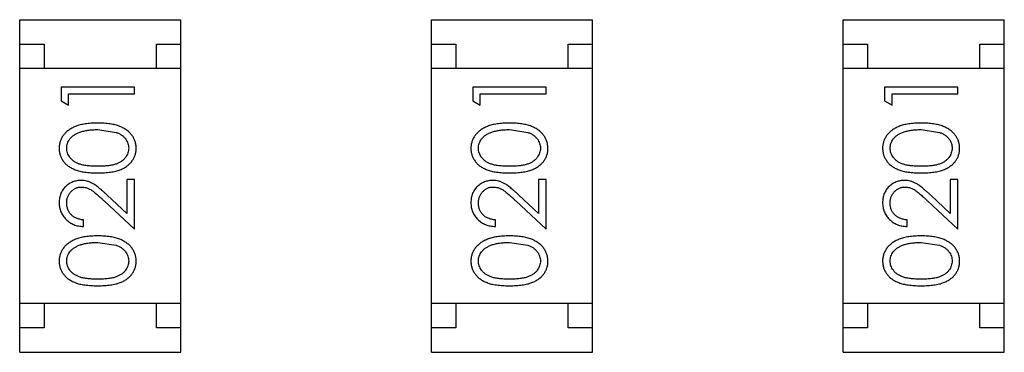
# Model space of a CAD drawing. Header units: inches. Extents: x -50 to 60, y -7 to 68.
# Tile 87 of 108: x 47.772 to 49.788, y 18.118 to 18.798. Entities that reach past the tile are written whole.
import ezdxf

# ---------------------------------------------------------------- set-up
doc = ezdxf.new("R2010")
doc.units = ezdxf.units.IN
doc.header["$LTSCALE"] = 1.21
doc.header["$MEASUREMENT"] = 0
doc.layers.get('0').update_dxf_attribs({"linetype": 'CONTINUOUS'})

msp = doc.modelspace()

# ---------------------------------------------------------------- linework, layer by layer
at = {"color": 7, "linetype": 'Continuous'}
for p, q in [((47.7722, 18.798), (48.1022, 18.798)), ((47.7722, 18.118), (47.7722, 18.798)), ((48.1022, 18.118), (48.1022, 18.798)), ((48.6151, 18.798), (48.9451, 18.798)), ((48.6151, 18.118), (48.6151, 18.798)), ((48.9451, 18.118), (48.9451, 18.798)), ((49.458, 18.798), (49.788, 18.798)), ((49.458, 18.118), (49.458, 18.798)), ((49.788, 18.118), (49.788, 18.798)), ((47.7722, 18.748), (47.8222, 18.748)), ((47.8222, 18.748), (47.8222, 18.698)), ((48.0522, 18.748), (48.1022, 18.748)), ((48.0522, 18.698), (48.0522, 18.748)), ((48.6151, 18.748), (48.6651, 18.748)), ((48.6651, 18.748), (48.6651, 18.698)), ((48.8951, 18.748), (48.9451, 18.748)), ((48.8951, 18.698), (48.8951, 18.748)), ((49.458, 18.748), (49.508, 18.748)), ((49.508, 18.748), (49.508, 18.698)), ((49.738, 18.748), (49.788, 18.748)), ((49.738, 18.698), (49.738, 18.748)), ((48.1022, 18.698), (47.7722, 18.698)), ((48.9451, 18.698), (48.6151, 18.698)), ((49.788, 18.698), (49.458, 18.698)), ((48.0069, 18.6598), (47.8569, 18.6598)), ((47.8569, 18.6598), (47.8569, 18.632)), ((48.0069, 18.6463), (48.0069, 18.6598)), ((48.8498, 18.6598), (48.6998, 18.6598)), ((48.6998, 18.6598), (48.6998, 18.632)), ((48.8498, 18.6463), (48.8498, 18.6598)), ((49.6927, 18.6598), (49.5427, 18.6598)), ((49.5427, 18.6598), (49.5427, 18.632)), ((49.6927, 18.6463), (49.6927, 18.6598)), ((47.8569, 18.632), (47.8723, 18.6232)), ((47.8723, 18.6463), (48.0069, 18.6463)), ((47.8723, 18.6232), (47.8723, 18.6463)), ((48.6998, 18.632), (48.7152, 18.6232)), ((48.7152, 18.6463), (48.8498, 18.6463)), ((48.7152, 18.6232), (48.7152, 18.6463)), ((49.5427, 18.632), (49.5581, 18.6232)), ((49.5581, 18.6463), (49.6927, 18.6463)), ((49.5581, 18.6232), (49.5581, 18.6463)), ((47.9319, 18.5732), (47.9696, 18.5676)), ((48.7748, 18.5732), (48.8125, 18.5676)), ((49.6177, 18.5732), (49.6554, 18.5676)), ((48.0069, 18.4713), (47.9915, 18.4713)), ((47.9915, 18.4713), (47.9915, 18.4015)), ((48.0069, 18.3694), (48.0069, 18.4713)), ((48.8498, 18.4713), (48.8344, 18.4713)), ((48.8344, 18.4713), (48.8344, 18.4015)), ((48.8498, 18.3694), (48.8498, 18.4713)), ((49.6927, 18.4713), (49.6773, 18.4713)), ((49.6773, 18.4713), (49.6773, 18.4015)), ((49.6927, 18.3694), (49.6927, 18.4713)), ((47.9448, 18.4276), (48.0069, 18.3694)), ((47.9915, 18.4015), (47.9514, 18.439)), ((48.7877, 18.4276), (48.8498, 18.3694)), ((48.8344, 18.4015), (48.7944, 18.439)), ((49.6307, 18.4276), (49.6927, 18.3694)), ((49.6773, 18.4015), (49.6373, 18.439)), ((47.903, 18.3752), (47.903, 18.3886)), ((48.746, 18.3752), (48.746, 18.3886)), ((49.5889, 18.3752), (49.5889, 18.3886)), ((47.9319, 18.3425), (47.9696, 18.3368)), ((48.7748, 18.3425), (48.8125, 18.3368)), ((49.6177, 18.3425), (49.6554, 18.3368)), ((48.1022, 18.218), (47.7722, 18.218)), ((47.8222, 18.218), (47.8222, 18.168)), ((48.0522, 18.168), (48.0522, 18.218)), ((48.9451, 18.218), (48.6151, 18.218)), ((48.6651, 18.218), (48.6651, 18.168)), ((48.8951, 18.168), (48.8951, 18.218)), ((49.788, 18.218), (49.458, 18.218)), ((49.508, 18.218), (49.508, 18.168)), ((49.738, 18.168), (49.738, 18.218)), ((47.8222, 18.168), (47.7722, 18.168)), ((48.1022, 18.168), (48.0522, 18.168)), ((48.6651, 18.168), (48.6151, 18.168)), ((48.9451, 18.168), (48.8951, 18.168)), ((49.508, 18.168), (49.458, 18.168)), ((49.788, 18.168), (49.738, 18.168)), ((47.7722, 18.118), (48.1022, 18.118)), ((48.6151, 18.118), (48.9451, 18.118)), ((49.458, 18.118), (49.788, 18.118))]:
    msp.add_line(p, q, dxfattribs=at)
for points, knots in [([(47.9319, 18.5867), (47.9296, 18.5867), (47.9251, 18.5866), (47.9186, 18.5863), (47.9124, 18.5858), (47.9065, 18.5851), (47.9011, 18.5841), (47.8959, 18.5829), (47.8912, 18.5815), (47.8868, 18.5799), (47.8827, 18.5781), (47.8788, 18.5762), (47.8753, 18.5741), (47.872, 18.5718), (47.869, 18.5694), (47.8662, 18.5669), (47.8636, 18.5641), (47.8614, 18.5613), (47.8594, 18.5583), (47.8577, 18.5552), (47.8563, 18.552), (47.8551, 18.5488), (47.8542, 18.5454), (47.8535, 18.542), (47.8531, 18.5385), (47.8531, 18.5361), (47.853, 18.5349)], [0, 0, 0, 0, 0.065278, 0.127205, 0.186168, 0.241675, 0.294115, 0.343609, 0.390387, 0.434463, 0.476646, 0.517002, 0.555936, 0.593716, 0.630057, 0.665601, 0.700745, 0.734917, 0.768681, 0.802087, 0.834849, 0.867433, 0.900138, 0.932806, 0.966212, 1, 1, 1, 1]), ([(48.0107, 18.5349), (48.0107, 18.5361), (48.0107, 18.5385), (48.0102, 18.542), (48.0096, 18.5455), (48.0086, 18.5488), (48.0074, 18.5521), (48.006, 18.5553), (48.0042, 18.5583), (48.0022, 18.5614), (48, 18.5642), (47.9975, 18.567), (47.9947, 18.5696), (47.9916, 18.572), (47.9883, 18.5742), (47.9848, 18.5763), (47.981, 18.5782), (47.9769, 18.58), (47.9725, 18.5816), (47.9678, 18.5829), (47.9627, 18.5841), (47.9572, 18.5851), (47.9514, 18.5858), (47.9452, 18.5863), (47.9387, 18.5866), (47.9342, 18.5867), (47.9319, 18.5867)], [0, 0, 0, 0, 0.033824, 0.067298, 0.10028, 0.133019, 0.165736, 0.198792, 0.232372, 0.266409, 0.301016, 0.336196, 0.371972, 0.408574, 0.446394, 0.485225, 0.525372, 0.567224, 0.611081, 0.65775, 0.70702, 0.759235, 0.814484, 0.873227, 0.934937, 1, 1, 1, 1]), ([(48.7749, 18.5867), (48.7726, 18.5867), (48.7681, 18.5866), (48.7615, 18.5863), (48.7553, 18.5858), (48.7495, 18.5851), (48.744, 18.5841), (48.7389, 18.5829), (48.7341, 18.5815), (48.7297, 18.5799), (48.7256, 18.5781), (48.7218, 18.5762), (48.7182, 18.5741), (48.7149, 18.5718), (48.7119, 18.5694), (48.7091, 18.5669), (48.7066, 18.5641), (48.7043, 18.5613), (48.7023, 18.5583), (48.7006, 18.5552), (48.6992, 18.552), (48.698, 18.5488), (48.6971, 18.5454), (48.6964, 18.542), (48.696, 18.5385), (48.696, 18.5361), (48.696, 18.5349)], [0, 0, 0, 0, 0.065278, 0.127205, 0.186168, 0.241675, 0.294115, 0.343609, 0.390387, 0.434463, 0.476646, 0.517002, 0.555936, 0.593716, 0.630057, 0.665601, 0.700745, 0.734917, 0.768681, 0.802087, 0.834849, 0.867433, 0.900138, 0.932806, 0.966212, 1, 1, 1, 1]), ([(48.8536, 18.5349), (48.8536, 18.5361), (48.8536, 18.5385), (48.8531, 18.542), (48.8525, 18.5455), (48.8516, 18.5488), (48.8503, 18.5521), (48.8489, 18.5553), (48.8472, 18.5583), (48.8452, 18.5614), (48.8429, 18.5642), (48.8404, 18.567), (48.8376, 18.5696), (48.8346, 18.572), (48.8313, 18.5742), (48.8277, 18.5763), (48.8239, 18.5782), (48.8198, 18.58), (48.8154, 18.5816), (48.8107, 18.5829), (48.8056, 18.5841), (48.8002, 18.5851), (48.7943, 18.5858), (48.7882, 18.5863), (48.7816, 18.5866), (48.7772, 18.5867), (48.7749, 18.5867)], [0, 0, 0, 0, 0.033824, 0.067298, 0.10028, 0.133019, 0.165736, 0.198792, 0.232372, 0.266409, 0.301016, 0.336196, 0.371972, 0.408574, 0.446394, 0.485225, 0.525372, 0.567224, 0.611081, 0.65775, 0.70702, 0.759235, 0.814484, 0.873227, 0.934937, 1, 1, 1, 1]), ([(49.6178, 18.5867), (49.6155, 18.5867), (49.611, 18.5866), (49.6044, 18.5863), (49.5982, 18.5858), (49.5924, 18.5851), (49.5869, 18.5841), (49.5818, 18.5829), (49.577, 18.5815), (49.5726, 18.5799), (49.5685, 18.5781), (49.5647, 18.5762), (49.5611, 18.5741), (49.5578, 18.5718), (49.5548, 18.5694), (49.552, 18.5669), (49.5495, 18.5641), (49.5473, 18.5613), (49.5453, 18.5583), (49.5436, 18.5552), (49.5421, 18.552), (49.5409, 18.5488), (49.54, 18.5454), (49.5393, 18.542), (49.5389, 18.5385), (49.5389, 18.5361), (49.5389, 18.5349)], [0, 0, 0, 0, 0.065278, 0.127205, 0.186168, 0.241675, 0.294115, 0.343609, 0.390387, 0.434463, 0.476646, 0.517002, 0.555936, 0.593716, 0.630057, 0.665601, 0.700745, 0.734917, 0.768681, 0.802087, 0.834849, 0.867433, 0.900138, 0.932806, 0.966212, 1, 1, 1, 1]), ([(49.6966, 18.5349), (49.6966, 18.5361), (49.6965, 18.5385), (49.6961, 18.542), (49.6954, 18.5455), (49.6945, 18.5488), (49.6933, 18.5521), (49.6918, 18.5553), (49.6901, 18.5583), (49.6881, 18.5614), (49.6858, 18.5642), (49.6833, 18.567), (49.6805, 18.5696), (49.6775, 18.572), (49.6742, 18.5742), (49.6706, 18.5763), (49.6668, 18.5782), (49.6628, 18.58), (49.6584, 18.5816), (49.6536, 18.5829), (49.6485, 18.5841), (49.6431, 18.5851), (49.6373, 18.5858), (49.6311, 18.5863), (49.6246, 18.5866), (49.6201, 18.5867), (49.6178, 18.5867)], [0, 0, 0, 0, 0.033824, 0.067298, 0.10028, 0.133019, 0.165736, 0.198792, 0.232372, 0.266409, 0.301016, 0.336196, 0.371972, 0.408574, 0.446394, 0.485225, 0.525372, 0.567224, 0.611081, 0.65775, 0.70702, 0.759235, 0.814484, 0.873227, 0.934937, 1, 1, 1, 1]), ([(47.8684, 18.5354), (47.8685, 18.537), (47.8687, 18.5403), (47.8699, 18.5452), (47.8721, 18.5498), (47.8744, 18.5536), (47.8767, 18.5564), (47.8787, 18.5585), (47.8809, 18.5604), (47.8834, 18.5622), (47.8861, 18.5639), (47.8891, 18.5655), (47.8922, 18.5669), (47.8957, 18.5683), (47.8993, 18.5694), (47.9032, 18.5705), (47.9074, 18.5713), (47.9118, 18.572), (47.9165, 18.5725), (47.9214, 18.573), (47.9265, 18.5732), (47.9301, 18.5732), (47.9319, 18.5732)], [0, 0, 0, 0, 0.059689, 0.119507, 0.181075, 0.246162, 0.279894, 0.314468, 0.350403, 0.387474, 0.426147, 0.466624, 0.508745, 0.553328, 0.600058, 0.649177, 0.700552, 0.754894, 0.811825, 0.871514, 0.934319, 1, 1, 1, 1]), ([(47.9696, 18.5676), (47.9706, 18.5672), (47.9727, 18.5664), (47.9756, 18.5651), (47.9783, 18.5636), (47.9809, 18.562), (47.9832, 18.5603), (47.9853, 18.5584), (47.9872, 18.5564), (47.9895, 18.5536), (47.9918, 18.5499), (47.9938, 18.5452), (47.9951, 18.5404), (47.9953, 18.537), (47.9953, 18.5354)], [0, 0, 0, 0, 0.075949, 0.148549, 0.218996, 0.286119, 0.351826, 0.416074, 0.478265, 0.540325, 0.660405, 0.774606, 0.887187, 1, 1, 1, 1]), ([(48.7113, 18.5354), (48.7114, 18.537), (48.7116, 18.5403), (48.7128, 18.5452), (48.715, 18.5498), (48.7173, 18.5536), (48.7196, 18.5564), (48.7216, 18.5585), (48.7238, 18.5604), (48.7263, 18.5622), (48.729, 18.5639), (48.732, 18.5655), (48.7352, 18.5669), (48.7386, 18.5683), (48.7423, 18.5694), (48.7462, 18.5705), (48.7503, 18.5713), (48.7547, 18.572), (48.7594, 18.5725), (48.7643, 18.573), (48.7695, 18.5732), (48.773, 18.5732), (48.7748, 18.5732)], [0, 0, 0, 0, 0.059689, 0.119507, 0.181075, 0.246162, 0.279894, 0.314468, 0.350403, 0.387474, 0.426147, 0.466624, 0.508745, 0.553328, 0.600058, 0.649177, 0.700552, 0.754894, 0.811825, 0.871514, 0.934319, 1, 1, 1, 1]), ([(48.8125, 18.5676), (48.8136, 18.5672), (48.8156, 18.5664), (48.8185, 18.5651), (48.8213, 18.5636), (48.8238, 18.562), (48.8261, 18.5603), (48.8282, 18.5584), (48.8302, 18.5564), (48.8324, 18.5536), (48.8347, 18.5499), (48.8367, 18.5452), (48.8381, 18.5404), (48.8382, 18.537), (48.8383, 18.5354)], [0, 0, 0, 0, 0.075949, 0.148549, 0.218996, 0.286119, 0.351826, 0.416074, 0.478265, 0.540325, 0.660405, 0.774606, 0.887187, 1, 1, 1, 1]), ([(49.5543, 18.5354), (49.5544, 18.537), (49.5545, 18.5403), (49.5558, 18.5452), (49.5579, 18.5498), (49.5602, 18.5536), (49.5625, 18.5564), (49.5645, 18.5585), (49.5668, 18.5604), (49.5692, 18.5622), (49.572, 18.5639), (49.5749, 18.5655), (49.5781, 18.5669), (49.5815, 18.5683), (49.5852, 18.5694), (49.5891, 18.5705), (49.5933, 18.5713), (49.5977, 18.572), (49.6023, 18.5725), (49.6072, 18.573), (49.6124, 18.5732), (49.6159, 18.5732), (49.6177, 18.5732)], [0, 0, 0, 0, 0.059689, 0.119507, 0.181075, 0.246162, 0.279894, 0.314468, 0.350403, 0.387474, 0.426147, 0.466624, 0.508745, 0.553328, 0.600058, 0.649177, 0.700552, 0.754894, 0.811825, 0.871514, 0.934319, 1, 1, 1, 1]), ([(49.6554, 18.5676), (49.6565, 18.5672), (49.6585, 18.5664), (49.6615, 18.5651), (49.6642, 18.5636), (49.6667, 18.562), (49.669, 18.5603), (49.6712, 18.5584), (49.6731, 18.5564), (49.6753, 18.5536), (49.6777, 18.5499), (49.6797, 18.5452), (49.681, 18.5404), (49.6811, 18.537), (49.6812, 18.5354)], [0, 0, 0, 0, 0.075949, 0.148549, 0.218996, 0.286119, 0.351826, 0.416074, 0.478265, 0.540325, 0.660405, 0.774606, 0.887187, 1, 1, 1, 1]), ([(47.853, 18.5349), (47.8531, 18.5337), (47.8531, 18.5314), (47.8535, 18.528), (47.8542, 18.5246), (47.8551, 18.5213), (47.8563, 18.5181), (47.8577, 18.515), (47.8594, 18.5119), (47.8614, 18.509), (47.8636, 18.5062), (47.866, 18.5035), (47.8688, 18.501), (47.8717, 18.4987), (47.8749, 18.4966), (47.8784, 18.4945), (47.8821, 18.4927), (47.8861, 18.491), (47.8904, 18.4896), (47.8951, 18.4883), (47.9002, 18.4872), (47.9057, 18.4863), (47.9117, 18.4856), (47.9181, 18.4851), (47.9249, 18.4848), (47.9295, 18.4848), (47.9319, 18.4848)], [0, 0, 0, 0, 0.033742, 0.066533, 0.099153, 0.13154, 0.164087, 0.196563, 0.229707, 0.263315, 0.297504, 0.331686, 0.366482, 0.4021, 0.438958, 0.476748, 0.515985, 0.556589, 0.599519, 0.645765, 0.695487, 0.748721, 0.805687, 0.866754, 0.931405, 1, 1, 1, 1]), ([(47.9319, 18.4982), (47.9299, 18.4982), (47.926, 18.4983), (47.9203, 18.4985), (47.915, 18.4989), (47.9101, 18.4994), (47.9056, 18.5), (47.9014, 18.5008), (47.8977, 18.5017), (47.8943, 18.5028), (47.8912, 18.5041), (47.8883, 18.5054), (47.8856, 18.5069), (47.8831, 18.5085), (47.8807, 18.5103), (47.8786, 18.5122), (47.8766, 18.5142), (47.8744, 18.5171), (47.8721, 18.5208), (47.8699, 18.5255), (47.8687, 18.5304), (47.8685, 18.5337), (47.8684, 18.5354)], [0, 0, 0, 0, 0.073302, 0.142286, 0.206253, 0.266017, 0.321612, 0.372532, 0.419497, 0.462398, 0.502825, 0.541489, 0.579034, 0.615143, 0.650298, 0.684912, 0.718701, 0.752189, 0.817245, 0.879117, 0.939613, 1, 1, 1, 1]), ([(47.9953, 18.5354), (47.9953, 18.5337), (47.9951, 18.5304), (47.9938, 18.5256), (47.9917, 18.5208), (47.9893, 18.5171), (47.987, 18.5142), (47.9851, 18.5121), (47.983, 18.5103), (47.9807, 18.5085), (47.9781, 18.5068), (47.9754, 18.5054), (47.9725, 18.504), (47.9694, 18.5028), (47.966, 18.5017), (47.9622, 18.5008), (47.9581, 18.5), (47.9536, 18.4993), (47.9487, 18.4989), (47.9434, 18.4985), (47.9378, 18.4983), (47.9339, 18.4982), (47.9319, 18.4982)], [0, 0, 0, 0, 0.060034, 0.120278, 0.182348, 0.247919, 0.281641, 0.315701, 0.350322, 0.385703, 0.421819, 0.459196, 0.497866, 0.538301, 0.58121, 0.628183, 0.679403, 0.734699, 0.794074, 0.858416, 0.927049, 1, 1, 1, 1]), ([(47.9319, 18.4848), (47.9343, 18.4848), (47.939, 18.4848), (47.9457, 18.4851), (47.9521, 18.4856), (47.958, 18.4864), (47.9636, 18.4872), (47.9687, 18.4883), (47.9734, 18.4896), (47.9778, 18.4911), (47.9818, 18.4928), (47.9855, 18.4947), (47.989, 18.4967), (47.9922, 18.4989), (47.9951, 18.5012), (47.9979, 18.5037), (48.0003, 18.5063), (48.0025, 18.5091), (48.0044, 18.512), (48.0061, 18.515), (48.0076, 18.5181), (48.0087, 18.5213), (48.0096, 18.5246), (48.0103, 18.528), (48.0107, 18.5314), (48.0107, 18.5337), (48.0107, 18.5349)], [0, 0, 0, 0, 0.068113, 0.132564, 0.193427, 0.250218, 0.303569, 0.353576, 0.400235, 0.443586, 0.484619, 0.524292, 0.56238, 0.599049, 0.63494, 0.669782, 0.704009, 0.737842, 0.771098, 0.803896, 0.836415, 0.868639, 0.900715, 0.933378, 0.966213, 1, 1, 1, 1]), ([(48.696, 18.5349), (48.696, 18.5337), (48.696, 18.5314), (48.6964, 18.528), (48.6971, 18.5246), (48.698, 18.5213), (48.6992, 18.5181), (48.7006, 18.515), (48.7024, 18.5119), (48.7043, 18.509), (48.7065, 18.5062), (48.709, 18.5035), (48.7117, 18.501), (48.7147, 18.4987), (48.7179, 18.4966), (48.7213, 18.4945), (48.725, 18.4927), (48.729, 18.491), (48.7333, 18.4896), (48.738, 18.4883), (48.7431, 18.4872), (48.7486, 18.4863), (48.7546, 18.4856), (48.761, 18.4851), (48.7678, 18.4848), (48.7725, 18.4848), (48.7749, 18.4848)], [0, 0, 0, 0, 0.033742, 0.066533, 0.099153, 0.13154, 0.164087, 0.196563, 0.229707, 0.263315, 0.297504, 0.331686, 0.366482, 0.4021, 0.438958, 0.476748, 0.515985, 0.556589, 0.599519, 0.645765, 0.695487, 0.748721, 0.805687, 0.866754, 0.931405, 1, 1, 1, 1]), ([(48.7748, 18.4982), (48.7728, 18.4982), (48.7689, 18.4983), (48.7632, 18.4985), (48.7579, 18.4989), (48.753, 18.4994), (48.7485, 18.5), (48.7444, 18.5008), (48.7406, 18.5017), (48.7372, 18.5028), (48.7341, 18.5041), (48.7312, 18.5054), (48.7285, 18.5069), (48.726, 18.5085), (48.7236, 18.5103), (48.7215, 18.5122), (48.7196, 18.5142), (48.7173, 18.5171), (48.715, 18.5208), (48.7128, 18.5255), (48.7116, 18.5304), (48.7114, 18.5337), (48.7113, 18.5354)], [0, 0, 0, 0, 0.073302, 0.142286, 0.206253, 0.266017, 0.321612, 0.372532, 0.419497, 0.462398, 0.502825, 0.541489, 0.579034, 0.615143, 0.650298, 0.684912, 0.718701, 0.752189, 0.817245, 0.879117, 0.939613, 1, 1, 1, 1]), ([(48.8383, 18.5354), (48.8382, 18.5337), (48.838, 18.5304), (48.8367, 18.5256), (48.8346, 18.5208), (48.8323, 18.5171), (48.83, 18.5142), (48.828, 18.5121), (48.8259, 18.5103), (48.8236, 18.5085), (48.8211, 18.5068), (48.8184, 18.5054), (48.8155, 18.504), (48.8123, 18.5028), (48.8089, 18.5017), (48.8052, 18.5008), (48.801, 18.5), (48.7965, 18.4993), (48.7916, 18.4989), (48.7863, 18.4985), (48.7807, 18.4983), (48.7768, 18.4982), (48.7748, 18.4982)], [0, 0, 0, 0, 0.060034, 0.120278, 0.182348, 0.247919, 0.281641, 0.315701, 0.350322, 0.385703, 0.421819, 0.459196, 0.497866, 0.538301, 0.58121, 0.628183, 0.679403, 0.734699, 0.794074, 0.858416, 0.927049, 1, 1, 1, 1]), ([(48.7749, 18.4848), (48.7772, 18.4848), (48.7819, 18.4848), (48.7887, 18.4851), (48.795, 18.4856), (48.801, 18.4864), (48.8065, 18.4872), (48.8116, 18.4883), (48.8164, 18.4896), (48.8207, 18.4911), (48.8247, 18.4928), (48.8284, 18.4947), (48.8319, 18.4967), (48.8351, 18.4989), (48.8381, 18.5012), (48.8408, 18.5037), (48.8432, 18.5063), (48.8454, 18.5091), (48.8473, 18.512), (48.849, 18.515), (48.8505, 18.5181), (48.8516, 18.5213), (48.8525, 18.5246), (48.8532, 18.528), (48.8536, 18.5314), (48.8536, 18.5337), (48.8536, 18.5349)], [0, 0, 0, 0, 0.068113, 0.132564, 0.193427, 0.250218, 0.303569, 0.353576, 0.400235, 0.443586, 0.484619, 0.524292, 0.56238, 0.599049, 0.63494, 0.669782, 0.704009, 0.737842, 0.771098, 0.803896, 0.836415, 0.868639, 0.900715, 0.933378, 0.966213, 1, 1, 1, 1]), ([(49.5389, 18.5349), (49.5389, 18.5337), (49.5389, 18.5314), (49.5394, 18.528), (49.54, 18.5246), (49.541, 18.5213), (49.5421, 18.5181), (49.5436, 18.515), (49.5453, 18.5119), (49.5472, 18.509), (49.5495, 18.5062), (49.5519, 18.5035), (49.5546, 18.501), (49.5576, 18.4987), (49.5608, 18.4966), (49.5642, 18.4945), (49.5679, 18.4927), (49.5719, 18.491), (49.5762, 18.4896), (49.5809, 18.4883), (49.586, 18.4872), (49.5916, 18.4863), (49.5975, 18.4856), (49.6039, 18.4851), (49.6107, 18.4848), (49.6154, 18.4848), (49.6178, 18.4848)], [0, 0, 0, 0, 0.033742, 0.066533, 0.099153, 0.13154, 0.164087, 0.196563, 0.229707, 0.263315, 0.297504, 0.331686, 0.366482, 0.4021, 0.438958, 0.476748, 0.515985, 0.556589, 0.599519, 0.645765, 0.695487, 0.748721, 0.805687, 0.866754, 0.931405, 1, 1, 1, 1]), ([(49.6177, 18.4982), (49.6157, 18.4982), (49.6118, 18.4983), (49.6061, 18.4985), (49.6009, 18.4989), (49.596, 18.4994), (49.5914, 18.5), (49.5873, 18.5008), (49.5835, 18.5017), (49.5801, 18.5028), (49.577, 18.5041), (49.5741, 18.5054), (49.5714, 18.5069), (49.5689, 18.5085), (49.5666, 18.5103), (49.5644, 18.5122), (49.5625, 18.5142), (49.5603, 18.5171), (49.5579, 18.5208), (49.5558, 18.5255), (49.5545, 18.5304), (49.5544, 18.5337), (49.5543, 18.5354)], [0, 0, 0, 0, 0.073302, 0.142286, 0.206253, 0.266017, 0.321612, 0.372532, 0.419497, 0.462398, 0.502825, 0.541489, 0.579034, 0.615143, 0.650298, 0.684912, 0.718701, 0.752189, 0.817245, 0.879117, 0.939613, 1, 1, 1, 1]), ([(49.6812, 18.5354), (49.6811, 18.5337), (49.6809, 18.5304), (49.6796, 18.5256), (49.6776, 18.5208), (49.6752, 18.5171), (49.6729, 18.5142), (49.671, 18.5121), (49.6688, 18.5103), (49.6665, 18.5085), (49.664, 18.5068), (49.6613, 18.5054), (49.6584, 18.504), (49.6553, 18.5028), (49.6519, 18.5017), (49.6481, 18.5008), (49.6439, 18.5), (49.6394, 18.4993), (49.6345, 18.4989), (49.6293, 18.4985), (49.6236, 18.4983), (49.6197, 18.4982), (49.6177, 18.4982)], [0, 0, 0, 0, 0.060034, 0.120278, 0.182348, 0.247919, 0.281641, 0.315701, 0.350322, 0.385703, 0.421819, 0.459196, 0.497866, 0.538301, 0.58121, 0.628183, 0.679403, 0.734699, 0.794074, 0.858416, 0.927049, 1, 1, 1, 1]), ([(49.6178, 18.4848), (49.6202, 18.4848), (49.6248, 18.4848), (49.6316, 18.4851), (49.6379, 18.4856), (49.6439, 18.4864), (49.6494, 18.4872), (49.6546, 18.4883), (49.6593, 18.4896), (49.6636, 18.4911), (49.6676, 18.4928), (49.6713, 18.4947), (49.6748, 18.4967), (49.678, 18.4989), (49.681, 18.5012), (49.6837, 18.5037), (49.6861, 18.5063), (49.6883, 18.5091), (49.6903, 18.512), (49.6919, 18.515), (49.6934, 18.5181), (49.6945, 18.5213), (49.6955, 18.5246), (49.6961, 18.528), (49.6965, 18.5314), (49.6966, 18.5337), (49.6966, 18.5349)], [0, 0, 0, 0, 0.068113, 0.132564, 0.193427, 0.250218, 0.303569, 0.353576, 0.400235, 0.443586, 0.484619, 0.524292, 0.56238, 0.599049, 0.63494, 0.669782, 0.704009, 0.737842, 0.771098, 0.803896, 0.836415, 0.868639, 0.900715, 0.933378, 0.966213, 1, 1, 1, 1]), ([(47.8976, 18.4694), (47.8961, 18.4694), (47.8932, 18.4693), (47.8889, 18.4687), (47.8848, 18.4677), (47.8807, 18.4664), (47.8769, 18.4645), (47.8732, 18.4624), (47.8696, 18.4598), (47.8663, 18.4569), (47.8631, 18.4537), (47.8605, 18.4502), (47.8582, 18.4464), (47.8562, 18.4424), (47.8548, 18.4382), (47.8538, 18.4337), (47.8531, 18.429), (47.8531, 18.4257), (47.853, 18.4241)], [0, 0, 0, 0, 0.06271, 0.123347, 0.183401, 0.242828, 0.302097, 0.36242, 0.423725, 0.487032, 0.550491, 0.612709, 0.674265, 0.73617, 0.799211, 0.863483, 0.930525, 1, 1, 1, 1]), ([(47.9514, 18.439), (47.9499, 18.4405), (47.9469, 18.4433), (47.9426, 18.4472), (47.9384, 18.4508), (47.9346, 18.454), (47.9309, 18.4568), (47.9276, 18.4593), (47.9244, 18.4614), (47.9206, 18.4637), (47.9158, 18.466), (47.9099, 18.468), (47.9039, 18.4692), (47.8997, 18.4693), (47.8976, 18.4694)], [0, 0, 0, 0, 0.09953, 0.192079, 0.277712, 0.357454, 0.429648, 0.495771, 0.555538, 0.608657, 0.707578, 0.804328, 0.901298, 1, 1, 1, 1]), ([(48.7405, 18.4694), (48.7391, 18.4694), (48.7361, 18.4693), (48.7318, 18.4687), (48.7277, 18.4677), (48.7237, 18.4664), (48.7198, 18.4645), (48.7161, 18.4624), (48.7125, 18.4598), (48.7092, 18.4569), (48.7061, 18.4537), (48.7034, 18.4502), (48.7011, 18.4464), (48.6992, 18.4424), (48.6977, 18.4382), (48.6967, 18.4337), (48.6961, 18.429), (48.696, 18.4257), (48.696, 18.4241)], [0, 0, 0, 0, 0.06271, 0.123347, 0.183401, 0.242828, 0.302097, 0.36242, 0.423725, 0.487032, 0.550491, 0.612709, 0.674265, 0.73617, 0.799211, 0.863483, 0.930525, 1, 1, 1, 1]), ([(48.7944, 18.439), (48.7928, 18.4405), (48.7899, 18.4433), (48.7855, 18.4472), (48.7814, 18.4508), (48.7775, 18.454), (48.7739, 18.4568), (48.7705, 18.4593), (48.7673, 18.4614), (48.7635, 18.4637), (48.7588, 18.466), (48.7529, 18.468), (48.7468, 18.4692), (48.7426, 18.4693), (48.7405, 18.4694)], [0, 0, 0, 0, 0.09953, 0.192079, 0.277712, 0.357454, 0.429648, 0.495771, 0.555538, 0.608657, 0.707578, 0.804328, 0.901298, 1, 1, 1, 1]), ([(49.5835, 18.4694), (49.582, 18.4694), (49.5791, 18.4693), (49.5748, 18.4687), (49.5706, 18.4677), (49.5666, 18.4664), (49.5627, 18.4645), (49.5591, 18.4624), (49.5555, 18.4598), (49.5521, 18.4569), (49.549, 18.4537), (49.5463, 18.4502), (49.544, 18.4464), (49.5421, 18.4424), (49.5407, 18.4382), (49.5396, 18.4337), (49.539, 18.429), (49.5389, 18.4257), (49.5389, 18.4241)], [0, 0, 0, 0, 0.06271, 0.123347, 0.183401, 0.242828, 0.302097, 0.36242, 0.423725, 0.487032, 0.550491, 0.612709, 0.674265, 0.73617, 0.799211, 0.863483, 0.930525, 1, 1, 1, 1]), ([(49.6373, 18.439), (49.6358, 18.4405), (49.6328, 18.4433), (49.6284, 18.4472), (49.6243, 18.4508), (49.6204, 18.454), (49.6168, 18.4568), (49.6134, 18.4593), (49.6103, 18.4614), (49.6064, 18.4637), (49.6017, 18.466), (49.5958, 18.468), (49.5897, 18.4692), (49.5856, 18.4693), (49.5835, 18.4694)], [0, 0, 0, 0, 0.09953, 0.192079, 0.277712, 0.357454, 0.429648, 0.495771, 0.555538, 0.608657, 0.707578, 0.804328, 0.901298, 1, 1, 1, 1]), ([(47.8684, 18.4234), (47.8684, 18.4245), (47.8685, 18.4267), (47.8689, 18.43), (47.8696, 18.4331), (47.8706, 18.436), (47.8719, 18.4389), (47.8734, 18.4416), (47.8753, 18.4441), (47.8774, 18.4465), (47.8796, 18.4487), (47.8821, 18.4506), (47.8846, 18.4523), (47.8872, 18.4536), (47.89, 18.4547), (47.8928, 18.4554), (47.8958, 18.4559), (47.8978, 18.4559), (47.8988, 18.4559)], [0, 0, 0, 0, 0.068027, 0.133505, 0.19695, 0.26027, 0.322741, 0.384982, 0.448465, 0.513424, 0.578224, 0.640011, 0.700094, 0.760067, 0.819012, 0.877878, 0.938035, 1, 1, 1, 1]), ([(47.8988, 18.4559), (47.9005, 18.4559), (47.9037, 18.4557), (47.9085, 18.4547), (47.9131, 18.453), (47.9169, 18.451), (47.9201, 18.449), (47.9227, 18.4471), (47.9257, 18.4447), (47.9289, 18.4421), (47.9325, 18.439), (47.9363, 18.4356), (47.9405, 18.4317), (47.9433, 18.429), (47.9448, 18.4276)], [0, 0, 0, 0, 0.088014, 0.174976, 0.2638, 0.355443, 0.406413, 0.465519, 0.533076, 0.609353, 0.693899, 0.787171, 0.889197, 1, 1, 1, 1]), ([(48.7113, 18.4234), (48.7114, 18.4245), (48.7114, 18.4267), (48.7119, 18.43), (48.7126, 18.4331), (48.7135, 18.436), (48.7148, 18.4389), (48.7164, 18.4416), (48.7182, 18.4441), (48.7203, 18.4465), (48.7226, 18.4487), (48.725, 18.4506), (48.7275, 18.4523), (48.7301, 18.4536), (48.7329, 18.4547), (48.7358, 18.4554), (48.7387, 18.4559), (48.7407, 18.4559), (48.7418, 18.4559)], [0, 0, 0, 0, 0.068027, 0.133505, 0.19695, 0.26027, 0.322741, 0.384982, 0.448465, 0.513424, 0.578224, 0.640011, 0.700094, 0.760067, 0.819012, 0.877878, 0.938035, 1, 1, 1, 1]), ([(48.7418, 18.4559), (48.7434, 18.4559), (48.7466, 18.4557), (48.7514, 18.4547), (48.7561, 18.453), (48.7599, 18.451), (48.763, 18.449), (48.7657, 18.4471), (48.7686, 18.4447), (48.7719, 18.4421), (48.7754, 18.439), (48.7793, 18.4356), (48.7834, 18.4317), (48.7862, 18.429), (48.7877, 18.4276)], [0, 0, 0, 0, 0.088014, 0.174976, 0.2638, 0.355443, 0.406413, 0.465519, 0.533076, 0.609353, 0.693899, 0.787171, 0.889197, 1, 1, 1, 1]), ([(49.5543, 18.4234), (49.5543, 18.4245), (49.5544, 18.4267), (49.5548, 18.43), (49.5555, 18.4331), (49.5565, 18.436), (49.5577, 18.4389), (49.5593, 18.4416), (49.5611, 18.4441), (49.5632, 18.4465), (49.5655, 18.4487), (49.5679, 18.4506), (49.5704, 18.4523), (49.5731, 18.4536), (49.5758, 18.4547), (49.5787, 18.4554), (49.5816, 18.4559), (49.5837, 18.4559), (49.5847, 18.4559)], [0, 0, 0, 0, 0.068027, 0.133505, 0.19695, 0.26027, 0.322741, 0.384982, 0.448465, 0.513424, 0.578224, 0.640011, 0.700094, 0.760067, 0.819012, 0.877878, 0.938035, 1, 1, 1, 1]), ([(49.5847, 18.4559), (49.5863, 18.4559), (49.5895, 18.4557), (49.5943, 18.4547), (49.599, 18.453), (49.6028, 18.451), (49.6059, 18.449), (49.6086, 18.4471), (49.6115, 18.4447), (49.6148, 18.4421), (49.6183, 18.439), (49.6222, 18.4356), (49.6263, 18.4317), (49.6292, 18.429), (49.6307, 18.4276)], [0, 0, 0, 0, 0.088014, 0.174976, 0.2638, 0.355443, 0.406413, 0.465519, 0.533076, 0.609353, 0.693899, 0.787171, 0.889197, 1, 1, 1, 1]), ([(47.853, 18.4241), (47.8531, 18.4224), (47.8531, 18.4191), (47.8538, 18.4143), (47.8549, 18.4097), (47.8565, 18.4052), (47.8585, 18.401), (47.8609, 18.397), (47.8637, 18.3932), (47.8671, 18.3896), (47.8707, 18.3864), (47.8746, 18.3835), (47.8787, 18.381), (47.8831, 18.379), (47.8877, 18.3774), (47.8926, 18.3762), (47.8977, 18.3754), (47.9012, 18.3753), (47.903, 18.3752)], [0, 0, 0, 0, 0.06445, 0.126725, 0.187421, 0.247417, 0.306749, 0.366595, 0.427749, 0.490235, 0.553031, 0.614805, 0.676505, 0.738096, 0.801021, 0.864897, 0.931209, 1, 1, 1, 1]), ([(47.903, 18.3886), (47.9017, 18.3888), (47.8991, 18.389), (47.8953, 18.3898), (47.8918, 18.3907), (47.8884, 18.3919), (47.8854, 18.3934), (47.8825, 18.3952), (47.8799, 18.3972), (47.8775, 18.3994), (47.8754, 18.4019), (47.8735, 18.4045), (47.8719, 18.4073), (47.8706, 18.4102), (47.8697, 18.4133), (47.8689, 18.4165), (47.8685, 18.4199), (47.8684, 18.4222), (47.8684, 18.4234)], [0, 0, 0, 0, 0.073648, 0.143686, 0.210962, 0.275557, 0.338064, 0.399311, 0.4594, 0.51934, 0.579024, 0.637809, 0.695959, 0.754122, 0.813113, 0.873453, 0.935561, 1, 1, 1, 1]), ([(48.696, 18.4241), (48.696, 18.4224), (48.6961, 18.4191), (48.6967, 18.4143), (48.6979, 18.4097), (48.6994, 18.4052), (48.7014, 18.401), (48.7038, 18.397), (48.7067, 18.3932), (48.71, 18.3896), (48.7136, 18.3864), (48.7175, 18.3835), (48.7216, 18.381), (48.726, 18.379), (48.7307, 18.3774), (48.7356, 18.3762), (48.7407, 18.3754), (48.7442, 18.3753), (48.746, 18.3752)], [0, 0, 0, 0, 0.06445, 0.126725, 0.187421, 0.247417, 0.306749, 0.366595, 0.427749, 0.490235, 0.553031, 0.614805, 0.676505, 0.738096, 0.801021, 0.864897, 0.931209, 1, 1, 1, 1]), ([(48.746, 18.3886), (48.7446, 18.3888), (48.742, 18.389), (48.7382, 18.3898), (48.7347, 18.3907), (48.7314, 18.3919), (48.7283, 18.3934), (48.7254, 18.3952), (48.7228, 18.3972), (48.7204, 18.3994), (48.7183, 18.4019), (48.7164, 18.4045), (48.7148, 18.4073), (48.7136, 18.4102), (48.7126, 18.4133), (48.7119, 18.4165), (48.7114, 18.4199), (48.7114, 18.4222), (48.7113, 18.4234)], [0, 0, 0, 0, 0.073648, 0.143686, 0.210962, 0.275557, 0.338064, 0.399311, 0.4594, 0.51934, 0.579024, 0.637809, 0.695959, 0.754122, 0.813113, 0.873453, 0.935561, 1, 1, 1, 1]), ([(49.5389, 18.4241), (49.5389, 18.4224), (49.539, 18.4191), (49.5397, 18.4143), (49.5408, 18.4097), (49.5423, 18.4052), (49.5443, 18.401), (49.5467, 18.397), (49.5496, 18.3932), (49.5529, 18.3896), (49.5565, 18.3864), (49.5604, 18.3835), (49.5646, 18.381), (49.569, 18.379), (49.5736, 18.3774), (49.5785, 18.3762), (49.5836, 18.3754), (49.5871, 18.3753), (49.5889, 18.3752)], [0, 0, 0, 0, 0.06445, 0.126725, 0.187421, 0.247417, 0.306749, 0.366595, 0.427749, 0.490235, 0.553031, 0.614805, 0.676505, 0.738096, 0.801021, 0.864897, 0.931209, 1, 1, 1, 1]), ([(49.5889, 18.3886), (49.5875, 18.3888), (49.5849, 18.389), (49.5812, 18.3898), (49.5776, 18.3907), (49.5743, 18.3919), (49.5712, 18.3934), (49.5683, 18.3952), (49.5657, 18.3972), (49.5633, 18.3994), (49.5612, 18.4019), (49.5593, 18.4045), (49.5578, 18.4073), (49.5565, 18.4102), (49.5555, 18.4133), (49.5548, 18.4165), (49.5544, 18.4199), (49.5543, 18.4222), (49.5543, 18.4234)], [0, 0, 0, 0, 0.073648, 0.143686, 0.210962, 0.275557, 0.338064, 0.399311, 0.4594, 0.51934, 0.579024, 0.637809, 0.695959, 0.754122, 0.813113, 0.873453, 0.935561, 1, 1, 1, 1]), ([(47.9319, 18.3559), (47.9296, 18.3559), (47.9251, 18.3559), (47.9186, 18.3556), (47.9124, 18.355), (47.9065, 18.3543), (47.9011, 18.3533), (47.8959, 18.3522), (47.8912, 18.3507), (47.8868, 18.3492), (47.8827, 18.3473), (47.8788, 18.3454), (47.8753, 18.3433), (47.872, 18.3411), (47.869, 18.3386), (47.8662, 18.3361), (47.8636, 18.3334), (47.8614, 18.3305), (47.8594, 18.3275), (47.8577, 18.3244), (47.8563, 18.3213), (47.8551, 18.318), (47.8542, 18.3147), (47.8535, 18.3112), (47.8531, 18.3077), (47.8531, 18.3054), (47.853, 18.3042)], [0, 0, 0, 0, 0.065278, 0.127205, 0.186168, 0.241675, 0.294115, 0.343609, 0.390387, 0.434463, 0.476646, 0.517002, 0.555936, 0.593716, 0.630057, 0.665601, 0.700745, 0.734917, 0.768681, 0.802087, 0.834849, 0.867433, 0.900138, 0.932806, 0.966212, 1, 1, 1, 1]), ([(48.0107, 18.3042), (48.0107, 18.3054), (48.0107, 18.3077), (48.0102, 18.3112), (48.0096, 18.3147), (48.0086, 18.318), (48.0074, 18.3213), (48.006, 18.3245), (48.0042, 18.3276), (48.0022, 18.3306), (48, 18.3335), (47.9975, 18.3362), (47.9947, 18.3388), (47.9916, 18.3412), (47.9883, 18.3435), (47.9848, 18.3455), (47.981, 18.3475), (47.9769, 18.3492), (47.9725, 18.3509), (47.9678, 18.3522), (47.9627, 18.3534), (47.9572, 18.3543), (47.9514, 18.355), (47.9452, 18.3556), (47.9387, 18.3559), (47.9342, 18.3559), (47.9319, 18.3559)], [0, 0, 0, 0, 0.033824, 0.067298, 0.10028, 0.133019, 0.165736, 0.198792, 0.232372, 0.266409, 0.301016, 0.336196, 0.371972, 0.408574, 0.446394, 0.485225, 0.525372, 0.567224, 0.611081, 0.65775, 0.70702, 0.759235, 0.814484, 0.873227, 0.934937, 1, 1, 1, 1]), ([(48.7749, 18.3559), (48.7726, 18.3559), (48.7681, 18.3559), (48.7615, 18.3556), (48.7553, 18.355), (48.7495, 18.3543), (48.744, 18.3533), (48.7389, 18.3522), (48.7341, 18.3507), (48.7297, 18.3492), (48.7256, 18.3473), (48.7218, 18.3454), (48.7182, 18.3433), (48.7149, 18.3411), (48.7119, 18.3386), (48.7091, 18.3361), (48.7066, 18.3334), (48.7043, 18.3305), (48.7023, 18.3275), (48.7006, 18.3244), (48.6992, 18.3213), (48.698, 18.318), (48.6971, 18.3147), (48.6964, 18.3112), (48.696, 18.3077), (48.696, 18.3054), (48.696, 18.3042)], [0, 0, 0, 0, 0.065278, 0.127205, 0.186168, 0.241675, 0.294115, 0.343609, 0.390387, 0.434463, 0.476646, 0.517002, 0.555936, 0.593716, 0.630057, 0.665601, 0.700745, 0.734917, 0.768681, 0.802087, 0.834849, 0.867433, 0.900138, 0.932806, 0.966212, 1, 1, 1, 1]), ([(48.8536, 18.3042), (48.8536, 18.3054), (48.8536, 18.3077), (48.8531, 18.3112), (48.8525, 18.3147), (48.8516, 18.318), (48.8503, 18.3213), (48.8489, 18.3245), (48.8472, 18.3276), (48.8452, 18.3306), (48.8429, 18.3335), (48.8404, 18.3362), (48.8376, 18.3388), (48.8346, 18.3412), (48.8313, 18.3435), (48.8277, 18.3455), (48.8239, 18.3475), (48.8198, 18.3492), (48.8154, 18.3509), (48.8107, 18.3522), (48.8056, 18.3534), (48.8002, 18.3543), (48.7943, 18.355), (48.7882, 18.3556), (48.7816, 18.3559), (48.7772, 18.3559), (48.7749, 18.3559)], [0, 0, 0, 0, 0.033824, 0.067298, 0.10028, 0.133019, 0.165736, 0.198792, 0.232372, 0.266409, 0.301016, 0.336196, 0.371972, 0.408574, 0.446394, 0.485225, 0.525372, 0.567224, 0.611081, 0.65775, 0.70702, 0.759235, 0.814484, 0.873227, 0.934937, 1, 1, 1, 1]), ([(49.6178, 18.3559), (49.6155, 18.3559), (49.611, 18.3559), (49.6044, 18.3556), (49.5982, 18.355), (49.5924, 18.3543), (49.5869, 18.3533), (49.5818, 18.3522), (49.577, 18.3507), (49.5726, 18.3492), (49.5685, 18.3473), (49.5647, 18.3454), (49.5611, 18.3433), (49.5578, 18.3411), (49.5548, 18.3386), (49.552, 18.3361), (49.5495, 18.3334), (49.5473, 18.3305), (49.5453, 18.3275), (49.5436, 18.3244), (49.5421, 18.3213), (49.5409, 18.318), (49.54, 18.3147), (49.5393, 18.3112), (49.5389, 18.3077), (49.5389, 18.3054), (49.5389, 18.3042)], [0, 0, 0, 0, 0.065278, 0.127205, 0.186168, 0.241675, 0.294115, 0.343609, 0.390387, 0.434463, 0.476646, 0.517002, 0.555936, 0.593716, 0.630057, 0.665601, 0.700745, 0.734917, 0.768681, 0.802087, 0.834849, 0.867433, 0.900138, 0.932806, 0.966212, 1, 1, 1, 1]), ([(49.6966, 18.3042), (49.6966, 18.3054), (49.6965, 18.3077), (49.6961, 18.3112), (49.6954, 18.3147), (49.6945, 18.318), (49.6933, 18.3213), (49.6918, 18.3245), (49.6901, 18.3276), (49.6881, 18.3306), (49.6858, 18.3335), (49.6833, 18.3362), (49.6805, 18.3388), (49.6775, 18.3412), (49.6742, 18.3435), (49.6706, 18.3455), (49.6668, 18.3475), (49.6628, 18.3492), (49.6584, 18.3509), (49.6536, 18.3522), (49.6485, 18.3534), (49.6431, 18.3543), (49.6373, 18.355), (49.6311, 18.3556), (49.6246, 18.3559), (49.6201, 18.3559), (49.6178, 18.3559)], [0, 0, 0, 0, 0.033824, 0.067298, 0.10028, 0.133019, 0.165736, 0.198792, 0.232372, 0.266409, 0.301016, 0.336196, 0.371972, 0.408574, 0.446394, 0.485225, 0.525372, 0.567224, 0.611081, 0.65775, 0.70702, 0.759235, 0.814484, 0.873227, 0.934937, 1, 1, 1, 1]), ([(47.8684, 18.3046), (47.8685, 18.3063), (47.8687, 18.3095), (47.8699, 18.3144), (47.8721, 18.3191), (47.8744, 18.3228), (47.8767, 18.3257), (47.8787, 18.3277), (47.8809, 18.3297), (47.8834, 18.3315), (47.8861, 18.3332), (47.8891, 18.3347), (47.8922, 18.3362), (47.8957, 18.3375), (47.8993, 18.3386), (47.9032, 18.3397), (47.9074, 18.3405), (47.9118, 18.3413), (47.9165, 18.3418), (47.9214, 18.3422), (47.9265, 18.3424), (47.9301, 18.3425), (47.9319, 18.3425)], [0, 0, 0, 0, 0.059689, 0.119507, 0.181075, 0.246162, 0.279894, 0.314468, 0.350403, 0.387474, 0.426147, 0.466624, 0.508745, 0.553328, 0.600058, 0.649177, 0.700552, 0.754894, 0.811825, 0.871514, 0.934319, 1, 1, 1, 1]), ([(47.9696, 18.3368), (47.9706, 18.3364), (47.9727, 18.3356), (47.9756, 18.3343), (47.9783, 18.3329), (47.9809, 18.3313), (47.9832, 18.3295), (47.9853, 18.3277), (47.9872, 18.3256), (47.9895, 18.3228), (47.9918, 18.3191), (47.9938, 18.3144), (47.9951, 18.3096), (47.9953, 18.3063), (47.9953, 18.3046)], [0, 0, 0, 0, 0.075949, 0.148549, 0.218996, 0.286119, 0.351826, 0.416074, 0.478265, 0.540325, 0.660405, 0.774606, 0.887187, 1, 1, 1, 1]), ([(48.7113, 18.3046), (48.7114, 18.3063), (48.7116, 18.3095), (48.7128, 18.3144), (48.715, 18.3191), (48.7173, 18.3228), (48.7196, 18.3257), (48.7216, 18.3277), (48.7238, 18.3297), (48.7263, 18.3315), (48.729, 18.3332), (48.732, 18.3347), (48.7352, 18.3362), (48.7386, 18.3375), (48.7423, 18.3386), (48.7462, 18.3397), (48.7503, 18.3405), (48.7547, 18.3413), (48.7594, 18.3418), (48.7643, 18.3422), (48.7695, 18.3424), (48.773, 18.3425), (48.7748, 18.3425)], [0, 0, 0, 0, 0.059689, 0.119507, 0.181075, 0.246162, 0.279894, 0.314468, 0.350403, 0.387474, 0.426147, 0.466624, 0.508745, 0.553328, 0.600058, 0.649177, 0.700552, 0.754894, 0.811825, 0.871514, 0.934319, 1, 1, 1, 1]), ([(48.8125, 18.3368), (48.8136, 18.3364), (48.8156, 18.3356), (48.8185, 18.3343), (48.8213, 18.3329), (48.8238, 18.3313), (48.8261, 18.3295), (48.8282, 18.3277), (48.8302, 18.3256), (48.8324, 18.3228), (48.8347, 18.3191), (48.8367, 18.3144), (48.8381, 18.3096), (48.8382, 18.3063), (48.8383, 18.3046)], [0, 0, 0, 0, 0.075949, 0.148549, 0.218996, 0.286119, 0.351826, 0.416074, 0.478265, 0.540325, 0.660405, 0.774606, 0.887187, 1, 1, 1, 1]), ([(49.5543, 18.3046), (49.5544, 18.3063), (49.5545, 18.3095), (49.5558, 18.3144), (49.5579, 18.3191), (49.5602, 18.3228), (49.5625, 18.3257), (49.5645, 18.3277), (49.5668, 18.3297), (49.5692, 18.3315), (49.572, 18.3332), (49.5749, 18.3347), (49.5781, 18.3362), (49.5815, 18.3375), (49.5852, 18.3386), (49.5891, 18.3397), (49.5933, 18.3405), (49.5977, 18.3413), (49.6023, 18.3418), (49.6072, 18.3422), (49.6124, 18.3424), (49.6159, 18.3425), (49.6177, 18.3425)], [0, 0, 0, 0, 0.059689, 0.119507, 0.181075, 0.246162, 0.279894, 0.314468, 0.350403, 0.387474, 0.426147, 0.466624, 0.508745, 0.553328, 0.600058, 0.649177, 0.700552, 0.754894, 0.811825, 0.871514, 0.934319, 1, 1, 1, 1]), ([(49.6554, 18.3368), (49.6565, 18.3364), (49.6585, 18.3356), (49.6615, 18.3343), (49.6642, 18.3329), (49.6667, 18.3313), (49.669, 18.3295), (49.6712, 18.3277), (49.6731, 18.3256), (49.6753, 18.3228), (49.6777, 18.3191), (49.6797, 18.3144), (49.681, 18.3096), (49.6811, 18.3063), (49.6812, 18.3046)], [0, 0, 0, 0, 0.075949, 0.148549, 0.218996, 0.286119, 0.351826, 0.416074, 0.478265, 0.540325, 0.660405, 0.774606, 0.887187, 1, 1, 1, 1]), ([(47.853, 18.3042), (47.8531, 18.303), (47.8531, 18.3006), (47.8535, 18.2972), (47.8542, 18.2938), (47.8551, 18.2905), (47.8563, 18.2873), (47.8577, 18.2842), (47.8594, 18.2812), (47.8614, 18.2782), (47.8636, 18.2754), (47.866, 18.2727), (47.8688, 18.2703), (47.8717, 18.2679), (47.8749, 18.2658), (47.8784, 18.2638), (47.8821, 18.2619), (47.8861, 18.2603), (47.8904, 18.2588), (47.8951, 18.2575), (47.9002, 18.2564), (47.9057, 18.2556), (47.9117, 18.2549), (47.9181, 18.2544), (47.9249, 18.2541), (47.9295, 18.254), (47.9319, 18.254)], [0, 0, 0, 0, 0.033742, 0.066533, 0.099153, 0.13154, 0.164087, 0.196563, 0.229707, 0.263315, 0.297504, 0.331686, 0.366482, 0.4021, 0.438958, 0.476748, 0.515985, 0.556589, 0.599519, 0.645765, 0.695487, 0.748721, 0.805687, 0.866754, 0.931405, 1, 1, 1, 1]), ([(47.9319, 18.2675), (47.9299, 18.2675), (47.926, 18.2675), (47.9203, 18.2678), (47.915, 18.2681), (47.9101, 18.2686), (47.9056, 18.2692), (47.9014, 18.27), (47.8977, 18.2709), (47.8943, 18.272), (47.8912, 18.2733), (47.8883, 18.2746), (47.8856, 18.2761), (47.8831, 18.2778), (47.8807, 18.2795), (47.8786, 18.2814), (47.8766, 18.2834), (47.8744, 18.2863), (47.8721, 18.29), (47.8699, 18.2947), (47.8687, 18.2996), (47.8685, 18.303), (47.8684, 18.3046)], [0, 0, 0, 0, 0.073302, 0.142286, 0.206253, 0.266017, 0.321612, 0.372532, 0.419497, 0.462398, 0.502825, 0.541489, 0.579034, 0.615143, 0.650298, 0.684912, 0.718701, 0.752189, 0.817245, 0.879117, 0.939613, 1, 1, 1, 1]), ([(47.9953, 18.3046), (47.9953, 18.303), (47.9951, 18.2997), (47.9938, 18.2948), (47.9917, 18.29), (47.9893, 18.2863), (47.987, 18.2834), (47.9851, 18.2814), (47.983, 18.2795), (47.9807, 18.2777), (47.9781, 18.2761), (47.9754, 18.2746), (47.9725, 18.2733), (47.9694, 18.272), (47.966, 18.2709), (47.9622, 18.27), (47.9581, 18.2692), (47.9536, 18.2686), (47.9487, 18.2681), (47.9434, 18.2677), (47.9378, 18.2675), (47.9339, 18.2675), (47.9319, 18.2675)], [0, 0, 0, 0, 0.060034, 0.120278, 0.182348, 0.247919, 0.281641, 0.315701, 0.350322, 0.385703, 0.421819, 0.459196, 0.497866, 0.538301, 0.58121, 0.628183, 0.679403, 0.734699, 0.794074, 0.858416, 0.927049, 1, 1, 1, 1]), ([(47.9319, 18.254), (47.9343, 18.254), (47.939, 18.2541), (47.9457, 18.2544), (47.9521, 18.2549), (47.958, 18.2556), (47.9636, 18.2565), (47.9687, 18.2575), (47.9734, 18.2589), (47.9778, 18.2604), (47.9818, 18.2621), (47.9855, 18.2639), (47.989, 18.2659), (47.9922, 18.2681), (47.9951, 18.2704), (47.9979, 18.2729), (48.0003, 18.2755), (48.0025, 18.2783), (48.0044, 18.2813), (48.0061, 18.2843), (48.0076, 18.2874), (48.0087, 18.2906), (48.0096, 18.2938), (48.0103, 18.2972), (48.0107, 18.3006), (48.0107, 18.303), (48.0107, 18.3042)], [0, 0, 0, 0, 0.068113, 0.132564, 0.193427, 0.250218, 0.303569, 0.353576, 0.400235, 0.443586, 0.484619, 0.524292, 0.56238, 0.599049, 0.63494, 0.669782, 0.704009, 0.737842, 0.771098, 0.803896, 0.836415, 0.868639, 0.900715, 0.933378, 0.966213, 1, 1, 1, 1]), ([(48.696, 18.3042), (48.696, 18.303), (48.696, 18.3006), (48.6964, 18.2972), (48.6971, 18.2938), (48.698, 18.2905), (48.6992, 18.2873), (48.7006, 18.2842), (48.7024, 18.2812), (48.7043, 18.2782), (48.7065, 18.2754), (48.709, 18.2727), (48.7117, 18.2703), (48.7147, 18.2679), (48.7179, 18.2658), (48.7213, 18.2638), (48.725, 18.2619), (48.729, 18.2603), (48.7333, 18.2588), (48.738, 18.2575), (48.7431, 18.2564), (48.7486, 18.2556), (48.7546, 18.2549), (48.761, 18.2544), (48.7678, 18.2541), (48.7725, 18.254), (48.7749, 18.254)], [0, 0, 0, 0, 0.033742, 0.066533, 0.099153, 0.13154, 0.164087, 0.196563, 0.229707, 0.263315, 0.297504, 0.331686, 0.366482, 0.4021, 0.438958, 0.476748, 0.515985, 0.556589, 0.599519, 0.645765, 0.695487, 0.748721, 0.805687, 0.866754, 0.931405, 1, 1, 1, 1]), ([(48.7748, 18.2675), (48.7728, 18.2675), (48.7689, 18.2675), (48.7632, 18.2678), (48.7579, 18.2681), (48.753, 18.2686), (48.7485, 18.2692), (48.7444, 18.27), (48.7406, 18.2709), (48.7372, 18.272), (48.7341, 18.2733), (48.7312, 18.2746), (48.7285, 18.2761), (48.726, 18.2778), (48.7236, 18.2795), (48.7215, 18.2814), (48.7196, 18.2834), (48.7173, 18.2863), (48.715, 18.29), (48.7128, 18.2947), (48.7116, 18.2996), (48.7114, 18.303), (48.7113, 18.3046)], [0, 0, 0, 0, 0.073302, 0.142286, 0.206253, 0.266017, 0.321612, 0.372532, 0.419497, 0.462398, 0.502825, 0.541489, 0.579034, 0.615143, 0.650298, 0.684912, 0.718701, 0.752189, 0.817245, 0.879117, 0.939613, 1, 1, 1, 1]), ([(48.8383, 18.3046), (48.8382, 18.303), (48.838, 18.2997), (48.8367, 18.2948), (48.8346, 18.29), (48.8323, 18.2863), (48.83, 18.2834), (48.828, 18.2814), (48.8259, 18.2795), (48.8236, 18.2777), (48.8211, 18.2761), (48.8184, 18.2746), (48.8155, 18.2733), (48.8123, 18.272), (48.8089, 18.2709), (48.8052, 18.27), (48.801, 18.2692), (48.7965, 18.2686), (48.7916, 18.2681), (48.7863, 18.2677), (48.7807, 18.2675), (48.7768, 18.2675), (48.7748, 18.2675)], [0, 0, 0, 0, 0.060034, 0.120278, 0.182348, 0.247919, 0.281641, 0.315701, 0.350322, 0.385703, 0.421819, 0.459196, 0.497866, 0.538301, 0.58121, 0.628183, 0.679403, 0.734699, 0.794074, 0.858416, 0.927049, 1, 1, 1, 1]), ([(48.7749, 18.254), (48.7772, 18.254), (48.7819, 18.2541), (48.7887, 18.2544), (48.795, 18.2549), (48.801, 18.2556), (48.8065, 18.2565), (48.8116, 18.2575), (48.8164, 18.2589), (48.8207, 18.2604), (48.8247, 18.2621), (48.8284, 18.2639), (48.8319, 18.2659), (48.8351, 18.2681), (48.8381, 18.2704), (48.8408, 18.2729), (48.8432, 18.2755), (48.8454, 18.2783), (48.8473, 18.2813), (48.849, 18.2843), (48.8505, 18.2874), (48.8516, 18.2906), (48.8525, 18.2938), (48.8532, 18.2972), (48.8536, 18.3006), (48.8536, 18.303), (48.8536, 18.3042)], [0, 0, 0, 0, 0.068113, 0.132564, 0.193427, 0.250218, 0.303569, 0.353576, 0.400235, 0.443586, 0.484619, 0.524292, 0.56238, 0.599049, 0.63494, 0.669782, 0.704009, 0.737842, 0.771098, 0.803896, 0.836415, 0.868639, 0.900715, 0.933378, 0.966213, 1, 1, 1, 1]), ([(49.5389, 18.3042), (49.5389, 18.303), (49.5389, 18.3006), (49.5394, 18.2972), (49.54, 18.2938), (49.541, 18.2905), (49.5421, 18.2873), (49.5436, 18.2842), (49.5453, 18.2812), (49.5472, 18.2782), (49.5495, 18.2754), (49.5519, 18.2727), (49.5546, 18.2703), (49.5576, 18.2679), (49.5608, 18.2658), (49.5642, 18.2638), (49.5679, 18.2619), (49.5719, 18.2603), (49.5762, 18.2588), (49.5809, 18.2575), (49.586, 18.2564), (49.5916, 18.2556), (49.5975, 18.2549), (49.6039, 18.2544), (49.6107, 18.2541), (49.6154, 18.254), (49.6178, 18.254)], [0, 0, 0, 0, 0.033742, 0.066533, 0.099153, 0.13154, 0.164087, 0.196563, 0.229707, 0.263315, 0.297504, 0.331686, 0.366482, 0.4021, 0.438958, 0.476748, 0.515985, 0.556589, 0.599519, 0.645765, 0.695487, 0.748721, 0.805687, 0.866754, 0.931405, 1, 1, 1, 1]), ([(49.6177, 18.2675), (49.6157, 18.2675), (49.6118, 18.2675), (49.6061, 18.2678), (49.6009, 18.2681), (49.596, 18.2686), (49.5914, 18.2692), (49.5873, 18.27), (49.5835, 18.2709), (49.5801, 18.272), (49.577, 18.2733), (49.5741, 18.2746), (49.5714, 18.2761), (49.5689, 18.2778), (49.5666, 18.2795), (49.5644, 18.2814), (49.5625, 18.2834), (49.5603, 18.2863), (49.5579, 18.29), (49.5558, 18.2947), (49.5545, 18.2996), (49.5544, 18.303), (49.5543, 18.3046)], [0, 0, 0, 0, 0.073302, 0.142286, 0.206253, 0.266017, 0.321612, 0.372532, 0.419497, 0.462398, 0.502825, 0.541489, 0.579034, 0.615143, 0.650298, 0.684912, 0.718701, 0.752189, 0.817245, 0.879117, 0.939613, 1, 1, 1, 1]), ([(49.6812, 18.3046), (49.6811, 18.303), (49.6809, 18.2997), (49.6796, 18.2948), (49.6776, 18.29), (49.6752, 18.2863), (49.6729, 18.2834), (49.671, 18.2814), (49.6688, 18.2795), (49.6665, 18.2777), (49.664, 18.2761), (49.6613, 18.2746), (49.6584, 18.2733), (49.6553, 18.272), (49.6519, 18.2709), (49.6481, 18.27), (49.6439, 18.2692), (49.6394, 18.2686), (49.6345, 18.2681), (49.6293, 18.2677), (49.6236, 18.2675), (49.6197, 18.2675), (49.6177, 18.2675)], [0, 0, 0, 0, 0.060034, 0.120278, 0.182348, 0.247919, 0.281641, 0.315701, 0.350322, 0.385703, 0.421819, 0.459196, 0.497866, 0.538301, 0.58121, 0.628183, 0.679403, 0.734699, 0.794074, 0.858416, 0.927049, 1, 1, 1, 1]), ([(49.6178, 18.254), (49.6202, 18.254), (49.6248, 18.2541), (49.6316, 18.2544), (49.6379, 18.2549), (49.6439, 18.2556), (49.6494, 18.2565), (49.6546, 18.2575), (49.6593, 18.2589), (49.6636, 18.2604), (49.6676, 18.2621), (49.6713, 18.2639), (49.6748, 18.2659), (49.678, 18.2681), (49.681, 18.2704), (49.6837, 18.2729), (49.6861, 18.2755), (49.6883, 18.2783), (49.6903, 18.2813), (49.6919, 18.2843), (49.6934, 18.2874), (49.6945, 18.2906), (49.6955, 18.2938), (49.6961, 18.2972), (49.6965, 18.3006), (49.6966, 18.303), (49.6966, 18.3042)], [0, 0, 0, 0, 0.068113, 0.132564, 0.193427, 0.250218, 0.303569, 0.353576, 0.400235, 0.443586, 0.484619, 0.524292, 0.56238, 0.599049, 0.63494, 0.669782, 0.704009, 0.737842, 0.771098, 0.803896, 0.836415, 0.868639, 0.900715, 0.933378, 0.966213, 1, 1, 1, 1])]:
    msp.add_open_spline(points, degree=3, knots=knots, dxfattribs=at)

doc.saveas('drawing.dxf')
